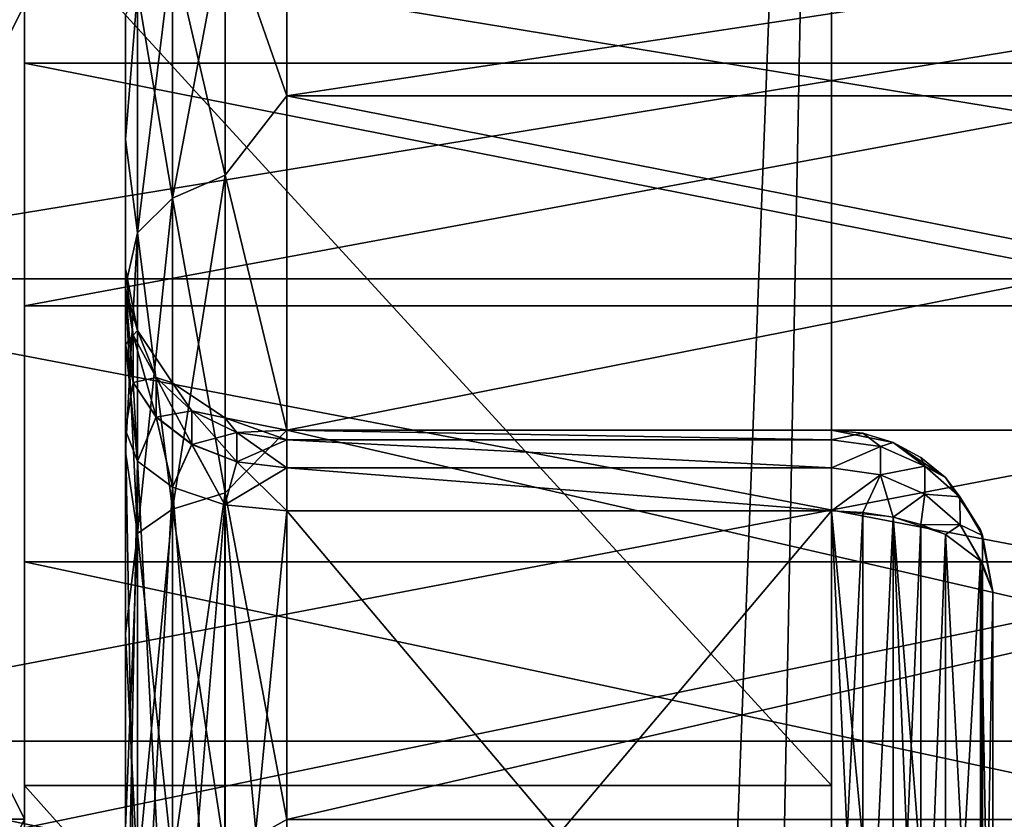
# Model space of a CAD drawing. Header units: millimetres. Extents: x -142 to 142, y -122 to 69.
# Tile 31 of 137: x -139.52 to -134.64, y 48.23 to 52.2. Entities that reach past the tile are written whole.
import ezdxf

# ---------------------------------------------------------------- set-up
doc = ezdxf.new("R2010")
doc.units = ezdxf.units.MM
doc.header["$LTSCALE"] = 65.185185
for name, color, linetype in [('435', 7, 'CONTINUOUS'), ('436', 7, 'CONTINUOUS'), ('437', 7, 'CONTINUOUS'), ('467', 7, 'CONTINUOUS'), ('536', 7, 'CONTINUOUS'), ('538', 7, 'CONTINUOUS'), ('539', 7, 'CONTINUOUS'), ('540', 7, 'CONTINUOUS'), ('541', 7, 'CONTINUOUS'), ('542', 7, 'CONTINUOUS'), ('551', 7, 'CONTINUOUS'), ('555', 7, 'CONTINUOUS'), ('557', 7, 'CONTINUOUS'), ('558', 7, 'CONTINUOUS'), ('559', 7, 'CONTINUOUS'), ('563', 7, 'CONTINUOUS'), ('566', 7, 'CONTINUOUS'), ('570', 7, 'CONTINUOUS'), ('571', 7, 'CONTINUOUS'), ('572', 7, 'CONTINUOUS'), ('573', 7, 'CONTINUOUS'), ('574', 7, 'CONTINUOUS'), ('582', 7, 'CONTINUOUS'), ('583', 7, 'CONTINUOUS'), ('584', 7, 'CONTINUOUS'), ('585', 7, 'CONTINUOUS'), ('591', 7, 'CONTINUOUS')]:
    doc.layers.add(name, color=color, linetype=linetype)

msp = doc.modelspace()

# ---------------------------------------------------------------- linework, layer by layer
at = {"layer": '435', "linetype": 'Continuous'}
for points in [[(-139.5, 65.0391, -11.0722), (-139.5, 48.4007, -24.3408), (-139.5, 66.0357, -6.7059), (-139.5, 65.0391, -11.0722)], [(-139.5, 66.0357, -2.2273), (-139.5, 43.9221, -24.3408), (-139.5, 54.4699, -12.7751), (-139.5, 66.0357, -2.2273)], [(-139.5, 48.4007, -24.3408), (-139.5, 43.9221, -24.3408), (-139.5, 66.0357, -6.7059), (-139.5, 48.4007, -24.3408)], [(-139.5, 66.0357, -6.7059), (-139.5, 43.9221, -24.3408), (-139.5, 66.0357, -2.2273), (-139.5, 66.0357, -6.7059)], [(-139.5, 52.767, -23.3443), (-139.5, 48.4007, -24.3408), (-139.5, 65.0391, -11.0722), (-139.5, 52.767, -23.3443)], [(-139.5, -44.0958, 114.0748), (-139.5, 60.3035, 9.6755), (-139.5, 36.5234, 8.4215), (-139.5, -44.0958, 114.0748)], [(-139.5, 36.5234, 8.4215), (-139.5, 60.3035, 9.6755), (-139.5, 37.5298, 8.1518), (-139.5, 36.5234, 8.4215)], [(-139.5, 37.5298, 8.1518), (-139.5, 60.3035, 9.6755), (-139.5, 38.3832, 7.5542), (-139.5, 37.5298, 8.1518)], [(-139.5, 38.3832, 7.5542), (-139.5, 60.3035, 9.6755), (-139.5, 39.4705, 6.467), (-139.5, 38.3832, 7.5542)], [(-139.5, 39.4705, 6.467), (-139.5, 60.3035, 9.6755), (-139.5, 44.0025, 7.0834), (-139.5, 39.4705, 6.467)], [(-139.5, 44.0025, 7.0834), (-139.5, 60.3035, 9.6755), (-139.5, 46.9752, 7.2552), (-139.5, 44.0025, 7.0834)], [(-139.5, 46.9752, 7.2552), (-139.5, 60.3035, 9.6755), (-139.5, 49.8956, 6.6743), (-139.5, 46.9752, 7.2552)], [(-139.5, 49.8956, 6.6743), (-139.5, 60.3035, 9.6755), (-139.5, 52.5762, 5.3779), (-139.5, 49.8956, 6.6743)], [(-139.5, 54.4699, -12.7751), (-139.5, 43.9221, -24.3408), (-139.5, 52.1146, -14.5968), (-139.5, 54.4699, -12.7751)], [(-139.5, 43.9221, -24.3408), (-139.5, 39.5558, -23.3443), (-139.5, 52.1146, -14.5968), (-139.5, 43.9221, -24.3408)], [(-139.5, 52.1146, -14.5968), (-139.5, 39.5558, -23.3443), (-139.5, 49.377, -15.768), (-139.5, 52.1146, -14.5968)], [(-139.5, 49.377, -15.768), (-139.5, 39.5558, -23.3443), (-139.5, 46.4329, -16.2135), (-139.5, 49.377, -15.768)]]:
    msp.add_3dface(points, dxfattribs=at)
at = {"layer": '436', "linetype": 'Continuous'}
for points in [[(-135.5, 52.767, -23.3443), (-135.5, 66.0357, -6.7059), (-135.5, 48.4007, -24.3408), (-135.5, 52.767, -23.3443)], [(-135.5, 43.9221, -24.3408), (-135.5, 66.0357, -2.2273), (-135.5, 54.4699, -12.7751), (-135.5, 43.9221, -24.3408)], [(-135.5, 48.4007, -24.3408), (-135.5, 66.0357, -2.2273), (-135.5, 43.9221, -24.3408), (-135.5, 48.4007, -24.3408)], [(-135.5, 66.0357, -6.7059), (-135.5, 66.0357, -2.2273), (-135.5, 48.4007, -24.3408), (-135.5, 66.0357, -6.7059)], [(-135.5, 60.3035, 9.6755), (-135.5, -44.0958, 114.0748), (-135.5, 52.5762, 5.3779), (-135.5, 60.3035, 9.6755)], [(-135.5, 52.1146, -14.5968), (-135.5, 43.9221, -24.3408), (-135.5, 54.4699, -12.7751), (-135.5, 52.1146, -14.5968)], [(-135.5, 52.5762, 5.3779), (-135.5, -44.0958, 114.0748), (-135.5, 49.8956, 6.6743), (-135.5, 52.5762, 5.3779)], [(-135.5, 49.377, -15.768), (-135.5, 43.9221, -24.3408), (-135.5, 52.1146, -14.5968), (-135.5, 49.377, -15.768)], [(-135.5, 49.8956, 6.6743), (-135.5, -44.0958, 114.0748), (-135.5, 46.9752, 7.2552), (-135.5, 49.8956, 6.6743)], [(-135.5, 46.4329, -16.2135), (-135.5, 39.5558, -23.3443), (-135.5, 49.377, -15.768), (-135.5, 46.4329, -16.2135)], [(-135.5, 39.5558, -23.3443), (-135.5, 43.9221, -24.3408), (-135.5, 49.377, -15.768), (-135.5, 39.5558, -23.3443)]]:
    msp.add_3dface(points, dxfattribs=at)
at = {"layer": '437', "linetype": 'Continuous'}
for points in [[(-139.5, 60.3035, 9.6755), (-139.5, -44.0958, 114.0748), (-135.5, 60.3035, 9.6755), (-139.5, 60.3035, 9.6755)], [(-135.5, 60.3035, 9.6755), (-139.5, -44.0958, 114.0748), (-137.5, -44.0958, 114.0748), (-135.5, 60.3035, 9.6755)], [(-135.5, -44.0958, 114.0748), (-135.5, 60.3035, 9.6755), (-137.5, -44.0958, 114.0748), (-135.5, -44.0958, 114.0748)]]:
    msp.add_3dface(points, dxfattribs=at)
at = {"layer": '467', "linetype": 'Continuous'}
for points in [[(-139.5, 52.767, -23.3443), (-135.5, 52.767, -23.3443), (-135.5, 48.4007, -24.3408), (-139.5, 52.767, -23.3443)], [(-139.5, 48.4007, -24.3408), (-139.5, 52.767, -23.3443), (-135.5, 48.4007, -24.3408), (-139.5, 48.4007, -24.3408)], [(-139.5, 48.4007, -24.3408), (-135.5, 48.4007, -24.3408), (-135.5, 43.9221, -24.3408), (-139.5, 48.4007, -24.3408)], [(-139.5, 43.9221, -24.3408), (-139.5, 48.4007, -24.3408), (-135.5, 43.9221, -24.3408), (-139.5, 43.9221, -24.3408)]]:
    msp.add_3dface(points, dxfattribs=at)
at = {"layer": '536', "linetype": 'Continuous'}
for points in [[(-139.5, 50.7786, 5.7923), (-127, 53.0995, 4.3892), (-139.5, 53.0995, 4.3892), (-139.5, 50.7786, 5.7923)], [(-127, 50.7786, 5.7923), (-127, 53.0995, 4.3892), (-139.5, 50.7786, 5.7923), (-127, 50.7786, 5.7923)], [(-127, 48.1893, 6.5991), (-127, 50.7786, 5.7923), (-139.5, 48.1893, 6.5991), (-127, 48.1893, 6.5991)], [(-139.5, 48.1893, 6.5991), (-127, 50.7786, 5.7923), (-139.5, 50.7786, 5.7923), (-139.5, 48.1893, 6.5991)]]:
    msp.add_3dface(points, dxfattribs=at)
at = {"layer": '538', "linetype": 'Continuous'}
for points in [[(-141.5, 50.9114, 3.7607), (-141.5, 52.8789, 2.2509), (-129.5, 50.9114, 3.7607), (-141.5, 50.9114, 3.7607)], [(-129.5, 50.9114, 3.7607), (-141.5, 52.8789, 2.2509), (-129.5, 52.8789, 2.2509), (-129.5, 50.9114, 3.7607)], [(-129.5, 48.6202, 4.7097), (-141.5, 50.9114, 3.7607), (-129.5, 50.9114, 3.7607), (-129.5, 48.6202, 4.7097)], [(-141.5, 48.6202, 4.7097), (-141.5, 50.9114, 3.7607), (-129.5, 48.6202, 4.7097), (-141.5, 48.6202, 4.7097)], [(-129.5, 46.1614, 5.0334), (-141.5, 48.6202, 4.7097), (-129.5, 48.6202, 4.7097), (-129.5, 46.1614, 5.0334)], [(-141.5, 46.1614, 5.0334), (-141.5, 48.6202, 4.7097), (-129.5, 46.1614, 5.0334), (-141.5, 46.1614, 5.0334)]]:
    msp.add_3dface(points, dxfattribs=at)
at = {"layer": '539', "linetype": 'Continuous'}
for points in [[(-139.5, 48.2328, 13.9171), (-139.5, 52.2716, 12.9953), (-141.5, 48.2328, 13.9171), (-139.5, 48.2328, 13.9171)], [(-141.5, 48.2328, 13.9171), (-139.5, 52.2716, 12.9953), (-141.5, 52.2716, 12.9953), (-141.5, 48.2328, 13.9171)], [(-139.5, 44.0901, 13.9171), (-139.5, 48.2328, 13.9171), (-141.5, 44.0901, 13.9171), (-139.5, 44.0901, 13.9171)], [(-141.5, 44.0901, 13.9171), (-139.5, 48.2328, 13.9171), (-141.5, 48.2328, 13.9171), (-141.5, 44.0901, 13.9171)]]:
    msp.add_3dface(points, dxfattribs=at)
at = {"layer": '540', "linetype": 'Continuous'}
for points in [[(-139.5, 54.1164, -12.4215), (-127, 54.1164, -12.4215), (-127, 51.9815, -14.0941), (-139.5, 54.1164, -12.4215)], [(-139.5, 54.1164, -12.4215), (-127, 51.9815, -14.0941), (-139.5, 51.9815, -14.0941), (-139.5, 54.1164, -12.4215)], [(-127, 51.9815, -14.0941), (-127, 49.5083, -15.2072), (-139.5, 51.9815, -14.0941), (-127, 51.9815, -14.0941)], [(-139.5, 51.9815, -14.0941), (-127, 49.5083, -15.2072), (-139.5, 49.5083, -15.2072), (-139.5, 51.9815, -14.0941)], [(-127, 49.5083, -15.2072), (-127, 46.8407, -15.6961), (-139.5, 49.5083, -15.2072), (-127, 49.5083, -15.2072)], [(-139.5, 49.5083, -15.2072), (-127, 46.8407, -15.6961), (-139.5, 46.8407, -15.6961), (-139.5, 49.5083, -15.2072)]]:
    msp.add_3dface(points, dxfattribs=at)
at = {"layer": '541', "linetype": 'Continuous'}
for points in [[(-129.5, 52.8789, -11.1841), (-141.5, 50.9114, -12.6938), (-129.5, 50.9114, -12.6938), (-129.5, 52.8789, -11.1841)], [(-129.5, 52.8789, -11.1841), (-141.5, 52.8789, -11.1841), (-141.5, 50.9114, -12.6938), (-129.5, 52.8789, -11.1841)], [(-141.5, 50.9114, -12.6938), (-141.5, 48.6202, -13.6429), (-129.5, 50.9114, -12.6938), (-141.5, 50.9114, -12.6938)], [(-129.5, 50.9114, -12.6938), (-141.5, 48.6202, -13.6429), (-129.5, 48.6202, -13.6429), (-129.5, 50.9114, -12.6938)], [(-141.5, 48.6202, -13.6429), (-141.5, 46.1614, -13.9666), (-129.5, 48.6202, -13.6429), (-141.5, 48.6202, -13.6429)], [(-129.5, 48.6202, -13.6429), (-141.5, 46.1614, -13.9666), (-129.5, 46.1614, -13.9666), (-129.5, 48.6202, -13.6429)]]:
    msp.add_3dface(points, dxfattribs=at)
at = {"layer": '542', "linetype": 'Continuous'}
for points in [[(-139.5, 52.2716, -21.9284), (-139.5, 48.2328, -22.8503), (-141.5, 52.2716, -21.9284), (-139.5, 52.2716, -21.9284)], [(-141.5, 52.2716, -21.9284), (-139.5, 48.2328, -22.8503), (-141.5, 48.2328, -22.8503), (-141.5, 52.2716, -21.9284)], [(-139.5, 48.2328, -22.8503), (-139.5, 44.0901, -22.8503), (-141.5, 48.2328, -22.8503), (-139.5, 48.2328, -22.8503)], [(-141.5, 48.2328, -22.8503), (-139.5, 44.0901, -22.8503), (-141.5, 44.0901, -22.8503), (-141.5, 48.2328, -22.8503)]]:
    msp.add_3dface(points, dxfattribs=at)
at = {"layer": '551', "linetype": 'Continuous'}
for points in [[(-139, 52.2183, -8.3595), (-139, 51.6026, -9.1819), (-139, 52.2183, -0.5737), (-139, 52.2183, -8.3595)], [(-139, 52.2183, -0.5737), (-139, 51.6026, -9.1819), (-139, 51.6026, 0.2487), (-139, 52.2183, -0.5737)], [(-139, 51.6026, -9.1819), (-139, 50.8761, -9.9082), (-139, 51.6026, 0.2487), (-139, 51.6026, -9.1819)], [(-139, 51.6026, 0.2487), (-139, 50.9614, -2.6191), (-139, 50.8761, 0.975), (-139, 51.6026, 0.2487)], [(-139, 50.9614, -6.3141), (-139, 50.9614, -2.6191), (-139, 51.6026, 0.2487), (-139, 50.9614, -6.3141)], [(-139, 50.8761, -9.9082), (-139, 50.9614, -6.3141), (-139, 51.6026, 0.2487), (-139, 50.8761, -9.9082)], [(-139, 50.9614, -2.6191), (-139, 50.8649, -2.0718), (-139, 50.8761, 0.975), (-139, 50.9614, -2.6191)], [(-139, 50.8651, -6.8608), (-139, 50.9614, -6.3141), (-139, 50.8761, -9.9082), (-139, 50.8651, -6.8608)], [(-139, 50.0537, -10.5238), (-139, 50.8651, -6.8608), (-139, 50.8761, -9.9082), (-139, 50.0537, -10.5238)], [(-139, 50.5867, -1.5902), (-139, 50.1614, -1.2334), (-139, 50.8761, 0.975), (-139, 50.5867, -1.5902)], [(-139, 50.8761, 0.975), (-139, 50.1614, -1.2334), (-139, 50.0537, 1.5907), (-139, 50.8761, 0.975)], [(-139, 50.8649, -2.0718), (-139, 50.5867, -1.5902), (-139, 50.8761, 0.975), (-139, 50.8649, -2.0718)], [(-139, 50.5871, -7.3426), (-139, 50.8651, -6.8608), (-139, 50.0537, -10.5238), (-139, 50.5871, -7.3426)], [(-139, 50.1614, -7.6997), (-139, 50.5871, -7.3426), (-139, 50.0537, -10.5238), (-139, 50.1614, -7.6997)], [(-139, 46.9614, -9.5473), (-139, 50.1614, -7.6997), (-139, 47.1855, -11.5934), (-139, 46.9614, -9.5473)], [(-139, 47.1855, -11.5934), (-139, 50.1614, -7.6997), (-139, 48.1893, -11.3751), (-139, 47.1855, -11.5934)], [(-139, 48.1893, -11.3751), (-139, 50.1614, -7.6997), (-139, 49.1518, -11.0162), (-139, 48.1893, -11.3751)], [(-139, 49.1518, -11.0162), (-139, 50.1614, -7.6997), (-139, 50.0537, -10.5238), (-139, 49.1518, -11.0162)], [(-139, 50.1614, -1.2334), (-139, 46.9614, 0.6141), (-139, 50.0537, 1.5907), (-139, 50.1614, -1.2334)], [(-139, 50.0537, 1.5907), (-139, 46.9614, 0.6141), (-139, 49.1518, 2.083), (-139, 50.0537, 1.5907)], [(-139, 49.1518, 2.083), (-139, 46.9614, 0.6141), (-139, 48.1893, 2.4419), (-139, 49.1518, 2.083)]]:
    msp.add_3dface(points, dxfattribs=at)
at = {"layer": '555', "linetype": 'Continuous'}
for points in [[(-138.2, 51.8183, 1.1903), (-129.8, 53.0896, -0.4666), (-138.2, 53.0896, -0.4666), (-138.2, 51.8183, 1.1903)], [(-129.8, 51.8183, 1.1903), (-129.8, 53.0896, -0.4666), (-138.2, 51.8183, 1.1903), (-129.8, 51.8183, 1.1903)], [(-129.8, 53.0896, -8.4666), (-129.8, 51.8183, -10.1234), (-138.2, 53.0896, -8.4666), (-129.8, 53.0896, -8.4666)], [(-138.2, 53.0896, -8.4666), (-129.8, 51.8183, -10.1234), (-138.2, 51.8183, -10.1234), (-138.2, 53.0896, -8.4666)], [(-138.2, 50.1614, 2.4616), (-129.8, 51.8183, 1.1903), (-138.2, 51.8183, 1.1903), (-138.2, 50.1614, 2.4616)], [(-129.8, 50.1614, 2.4616), (-129.8, 51.8183, 1.1903), (-138.2, 50.1614, 2.4616), (-129.8, 50.1614, 2.4616)], [(-129.8, 51.8183, -10.1234), (-129.8, 50.1614, -11.3948), (-138.2, 51.8183, -10.1234), (-129.8, 51.8183, -10.1234)], [(-138.2, 51.8183, -10.1234), (-129.8, 50.1614, -11.3948), (-138.2, 50.1614, -11.3948), (-138.2, 51.8183, -10.1234)], [(-129.8, 48.232, 3.2608), (-129.8, 50.1614, 2.4616), (-138.2, 48.232, 3.2608), (-129.8, 48.232, 3.2608)], [(-138.2, 48.232, 3.2608), (-129.8, 50.1614, 2.4616), (-138.2, 50.1614, 2.4616), (-138.2, 48.232, 3.2608)], [(-129.8, 50.1614, -11.3948), (-129.8, 48.232, -12.194), (-138.2, 50.1614, -11.3948), (-129.8, 50.1614, -11.3948)], [(-138.2, 50.1614, -11.3948), (-129.8, 48.232, -12.194), (-138.2, 48.232, -12.194), (-138.2, 50.1614, -11.3948)]]:
    msp.add_3dface(points, dxfattribs=at)
at = {"layer": '557', "linetype": 'Continuous'}
for points in [[(-134.7, 46.1614, -8.1616), (-134.7, 42.9614, -6.3141), (-134.7, 49.3614, -6.3141), (-134.7, 46.1614, -8.1616)], [(-134.7, 49.3614, -2.6191), (-134.7, 42.9614, -2.6191), (-134.7, 46.1614, -0.7715), (-134.7, 49.3614, -2.6191)], [(-134.7, 49.3614, -6.3141), (-134.7, 42.9614, -2.6191), (-134.7, 49.3614, -2.6191), (-134.7, 49.3614, -6.3141)], [(-134.7, 42.9614, -6.3141), (-134.7, 42.9614, -2.6191), (-134.7, 49.3614, -6.3141), (-134.7, 42.9614, -6.3141)]]:
    msp.add_3dface(points, dxfattribs=at)
at = {"layer": '558', "linetype": 'Continuous'}
for points in [[(-135.5, 50.1614, -2.6191), (-138.2, 50.1614, -6.3141), (-135.5, 50.1614, -6.3141), (-135.5, 50.1614, -2.6191)], [(-138.2, 50.1614, -2.6191), (-138.2, 50.1614, -6.3141), (-135.5, 50.1614, -2.6191), (-138.2, 50.1614, -2.6191)]]:
    msp.add_3dface(points, dxfattribs=at)
at = {"layer": '559', "linetype": 'Continuous'}
for points in [[(-138.2, 49.7614, -7.0069), (-138.2, 46.5614, -8.8545), (-135.5, 49.7614, -7.0069), (-138.2, 49.7614, -7.0069)], [(-135.5, 49.7614, -7.0069), (-138.2, 46.5614, -8.8545), (-135.5, 46.5614, -8.8545), (-135.5, 49.7614, -7.0069)]]:
    msp.add_3dface(points, dxfattribs=at)
at = {"layer": '563', "linetype": 'Continuous'}
for points in [[(-138.2, 46.5614, -0.0787), (-138.2, 49.7614, -1.9262), (-135.5, 46.5614, -0.0787), (-138.2, 46.5614, -0.0787)], [(-135.5, 46.5614, -0.0787), (-138.2, 49.7614, -1.9262), (-135.5, 49.7614, -1.9262), (-135.5, 46.5614, -0.0787)]]:
    msp.add_3dface(points, dxfattribs=at)
at = {"layer": '566', "linetype": 'Continuous'}
for points in [[(-138.2, 50.1132, -2.3455), (-138.2, 50.1614, -2.6191), (-135.5, 50.1133, -2.3457), (-138.2, 50.1132, -2.3455)], [(-138.2, 50.1614, -2.6191), (-135.5, 50.1614, -2.6191), (-135.5, 50.1133, -2.3457), (-138.2, 50.1614, -2.6191)], [(-135.5, 49.9742, -2.1048), (-138.2, 50.1132, -2.3455), (-135.5, 50.1133, -2.3457), (-135.5, 49.9742, -2.1048)], [(-138.2, 49.9741, -2.1046), (-138.2, 50.1132, -2.3455), (-135.5, 49.9742, -2.1048), (-138.2, 49.9741, -2.1046)], [(-135.5, 49.7614, -1.9262), (-138.2, 49.9741, -2.1046), (-135.5, 49.9742, -2.1048), (-135.5, 49.7614, -1.9262)], [(-135.5, 49.7614, -1.9262), (-138.2, 49.7614, -1.9262), (-138.2, 49.9741, -2.1046), (-135.5, 49.7614, -1.9262)]]:
    msp.add_3dface(points, dxfattribs=at)
at = {"layer": '570', "linetype": 'Continuous'}
for points in [[(-139, 46.9614, 0.6141), (-139, 50.1614, -1.2334), (-138.9391, 50.0083, -1.4986), (-139, 46.9614, 0.6141)], [(-138.9391, 46.8083, 0.349), (-139, 46.9614, 0.6141), (-138.9391, 50.0083, -1.4986), (-138.9391, 46.8083, 0.349)], [(-138.7657, 49.8786, -1.7233), (-138.9391, 46.8083, 0.349), (-138.9391, 50.0083, -1.4986), (-138.7657, 49.8786, -1.7233)], [(-138.7657, 46.6786, 0.1242), (-138.9391, 46.8083, 0.349), (-138.7657, 49.8786, -1.7233), (-138.7657, 46.6786, 0.1242)], [(-138.5061, 49.7919, -1.8735), (-138.7657, 46.6786, 0.1242), (-138.7657, 49.8786, -1.7233), (-138.5061, 49.7919, -1.8735)], [(-138.5061, 46.5919, -0.026), (-138.7657, 46.6786, 0.1242), (-138.5061, 49.7919, -1.8735), (-138.5061, 46.5919, -0.026)], [(-138.2, 49.7614, -1.9262), (-138.5061, 46.5919, -0.026), (-138.5061, 49.7919, -1.8735), (-138.2, 49.7614, -1.9262)], [(-138.2, 49.7614, -1.9262), (-138.2, 46.5614, -0.0787), (-138.5061, 46.5919, -0.026), (-138.2, 49.7614, -1.9262)]]:
    msp.add_3dface(points, dxfattribs=at)
at = {"layer": '571', "linetype": 'Continuous'}
for points in [[(-139, 50.8649, -2.0718), (-139, 50.9614, -2.6191), (-138.9391, 50.6553, -2.6191), (-139, 50.8649, -2.0718)], [(-138.9608, 50.6326, -2.1564), (-139, 50.8649, -2.0718), (-138.9391, 50.6553, -2.6191), (-138.9608, 50.6326, -2.1564)], [(-139, 50.5867, -1.5902), (-139, 50.8649, -2.0718), (-138.9608, 50.6326, -2.1564), (-139, 50.5867, -1.5902)], [(-139, 50.5867, -1.5902), (-138.9608, 50.6326, -2.1564), (-138.9608, 50.3974, -1.7492), (-139, 50.5867, -1.5902)], [(-138.8472, 50.423, -2.2327), (-138.9608, 50.6326, -2.1564), (-138.9391, 50.6553, -2.6191), (-138.8472, 50.423, -2.2327)], [(-138.9608, 50.6326, -2.1564), (-138.8472, 50.423, -2.2327), (-138.9608, 50.3974, -1.7492), (-138.9608, 50.6326, -2.1564)], [(-138.7657, 50.3957, -2.6191), (-138.8472, 50.423, -2.2327), (-138.9391, 50.6553, -2.6191), (-138.7657, 50.3957, -2.6191)], [(-139, 50.1614, -1.2334), (-139, 50.5867, -1.5902), (-138.9608, 50.3974, -1.7492), (-139, 50.1614, -1.2334)], [(-138.9391, 50.0083, -1.4986), (-139, 50.1614, -1.2334), (-138.9608, 50.3974, -1.7492), (-138.9391, 50.0083, -1.4986)], [(-138.9608, 50.3974, -1.7492), (-138.8472, 50.423, -2.2327), (-138.8472, 50.2266, -1.8926), (-138.9608, 50.3974, -1.7492)], [(-138.9391, 50.0083, -1.4986), (-138.9608, 50.3974, -1.7492), (-138.8472, 50.2266, -1.8926), (-138.9391, 50.0083, -1.4986)], [(-138.8472, 50.423, -2.2327), (-138.6702, 50.2567, -2.2932), (-138.8472, 50.2266, -1.8926), (-138.8472, 50.423, -2.2327)], [(-138.6702, 50.2567, -2.2932), (-138.8472, 50.423, -2.2327), (-138.7657, 50.3957, -2.6191), (-138.6702, 50.2567, -2.2932)], [(-138.5061, 50.2223, -2.6191), (-138.6702, 50.2567, -2.2932), (-138.7657, 50.3957, -2.6191), (-138.5061, 50.2223, -2.6191)], [(-138.8472, 50.2266, -1.8926), (-138.6702, 50.2567, -2.2932), (-138.6702, 50.0911, -2.0064), (-138.8472, 50.2266, -1.8926)], [(-138.6702, 50.2567, -2.2932), (-138.4472, 50.15, -2.3321), (-138.6702, 50.0911, -2.0064), (-138.6702, 50.2567, -2.2932)], [(-138.4472, 50.15, -2.3321), (-138.6702, 50.2567, -2.2932), (-138.5061, 50.2223, -2.6191), (-138.4472, 50.15, -2.3321)], [(-138.7657, 49.8786, -1.7233), (-138.9391, 50.0083, -1.4986), (-138.8472, 50.2266, -1.8926), (-138.7657, 49.8786, -1.7233)], [(-138.7657, 49.8786, -1.7233), (-138.8472, 50.2266, -1.8926), (-138.6702, 50.0911, -2.0064), (-138.7657, 49.8786, -1.7233)], [(-138.2, 50.1614, -2.6191), (-138.4472, 50.15, -2.3321), (-138.5061, 50.2223, -2.6191), (-138.2, 50.1614, -2.6191)], [(-138.6702, 50.0911, -2.0064), (-138.4472, 50.15, -2.3321), (-138.4472, 50.0041, -2.0794), (-138.6702, 50.0911, -2.0064)], [(-138.2, 50.1614, -2.6191), (-138.2, 50.1132, -2.3455), (-138.4472, 50.15, -2.3321), (-138.2, 50.1614, -2.6191)], [(-138.4472, 50.15, -2.3321), (-138.2, 50.1132, -2.3455), (-138.4472, 50.0041, -2.0794), (-138.4472, 50.15, -2.3321)], [(-138.5061, 49.7919, -1.8735), (-138.7657, 49.8786, -1.7233), (-138.6702, 50.0911, -2.0064), (-138.5061, 49.7919, -1.8735)], [(-138.5061, 49.7919, -1.8735), (-138.6702, 50.0911, -2.0064), (-138.4472, 50.0041, -2.0794), (-138.5061, 49.7919, -1.8735)], [(-138.2, 50.1132, -2.3455), (-138.2, 49.9741, -2.1046), (-138.4472, 50.0041, -2.0794), (-138.2, 50.1132, -2.3455)], [(-138.2, 49.9741, -2.1046), (-138.5061, 49.7919, -1.8735), (-138.4472, 50.0041, -2.0794), (-138.2, 49.9741, -2.1046)], [(-138.2, 49.9741, -2.1046), (-138.2, 49.7614, -1.9262), (-138.5061, 49.7919, -1.8735), (-138.2, 49.9741, -2.1046)]]:
    msp.add_3dface(points, dxfattribs=at)
at = {"layer": '572', "linetype": 'Continuous'}
for points in [[(-139, 50.9614, -2.6191), (-139, 50.9614, -6.3141), (-138.9391, 50.6553, -6.3141), (-139, 50.9614, -2.6191)], [(-138.9391, 50.6553, -2.6191), (-139, 50.9614, -2.6191), (-138.9391, 50.6553, -6.3141), (-138.9391, 50.6553, -2.6191)], [(-138.7657, 50.3957, -2.6191), (-138.9391, 50.6553, -2.6191), (-138.7657, 50.3957, -6.3141), (-138.7657, 50.3957, -2.6191)], [(-138.7657, 50.3957, -6.3141), (-138.9391, 50.6553, -2.6191), (-138.9391, 50.6553, -6.3141), (-138.7657, 50.3957, -6.3141)], [(-138.5061, 50.2223, -2.6191), (-138.7657, 50.3957, -2.6191), (-138.5061, 50.2223, -6.3141), (-138.5061, 50.2223, -2.6191)], [(-138.5061, 50.2223, -6.3141), (-138.7657, 50.3957, -2.6191), (-138.7657, 50.3957, -6.3141), (-138.5061, 50.2223, -6.3141)], [(-138.2, 50.1614, -6.3141), (-138.5061, 50.2223, -2.6191), (-138.5061, 50.2223, -6.3141), (-138.2, 50.1614, -6.3141)], [(-138.2, 50.1614, -6.3141), (-138.2, 50.1614, -2.6191), (-138.5061, 50.2223, -2.6191), (-138.2, 50.1614, -6.3141)]]:
    msp.add_3dface(points, dxfattribs=at)
at = {"layer": '573', "linetype": 'Continuous'}
for points in [[(-139, 50.9614, -6.3141), (-139, 50.8651, -6.8608), (-138.9608, 50.6328, -6.7763), (-139, 50.9614, -6.3141)], [(-138.9391, 50.6553, -6.3141), (-139, 50.9614, -6.3141), (-138.9608, 50.6328, -6.7763), (-138.9391, 50.6553, -6.3141)], [(-139, 50.8651, -6.8608), (-139, 50.5871, -7.3426), (-138.9608, 50.3977, -7.1837), (-139, 50.8651, -6.8608)], [(-139, 50.8651, -6.8608), (-138.9608, 50.3977, -7.1837), (-138.9608, 50.6328, -6.7763), (-139, 50.8651, -6.8608)], [(-138.9391, 50.6553, -6.3141), (-138.9608, 50.6328, -6.7763), (-138.8472, 50.4232, -6.7001), (-138.9391, 50.6553, -6.3141)], [(-138.9608, 50.3977, -7.1837), (-138.8472, 50.2269, -7.0403), (-138.9608, 50.6328, -6.7763), (-138.9608, 50.3977, -7.1837)], [(-138.9608, 50.6328, -6.7763), (-138.8472, 50.2269, -7.0403), (-138.8472, 50.4232, -6.7001), (-138.9608, 50.6328, -6.7763)], [(-138.7657, 50.3957, -6.3141), (-138.9391, 50.6553, -6.3141), (-138.8472, 50.4232, -6.7001), (-138.7657, 50.3957, -6.3141)], [(-139, 50.5871, -7.3426), (-139, 50.1614, -7.6997), (-138.9391, 50.0083, -7.4346), (-139, 50.5871, -7.3426)], [(-138.9608, 50.3977, -7.1837), (-139, 50.5871, -7.3426), (-138.9391, 50.0083, -7.4346), (-138.9608, 50.3977, -7.1837)], [(-138.8472, 50.2269, -7.0403), (-138.9608, 50.3977, -7.1837), (-138.9391, 50.0083, -7.4346), (-138.8472, 50.2269, -7.0403)], [(-138.8472, 50.2269, -7.0403), (-138.6702, 50.0913, -6.9265), (-138.8472, 50.4232, -6.7001), (-138.8472, 50.2269, -7.0403)], [(-138.8472, 50.4232, -6.7001), (-138.6702, 50.0913, -6.9265), (-138.6702, 50.2568, -6.6397), (-138.8472, 50.4232, -6.7001)], [(-138.7657, 50.3957, -6.3141), (-138.8472, 50.4232, -6.7001), (-138.6702, 50.2568, -6.6397), (-138.7657, 50.3957, -6.3141)], [(-138.5061, 50.2223, -6.3141), (-138.7657, 50.3957, -6.3141), (-138.6702, 50.2568, -6.6397), (-138.5061, 50.2223, -6.3141)], [(-138.6702, 50.2568, -6.6397), (-138.4472, 50.0042, -6.8535), (-138.4472, 50.1501, -6.6008), (-138.6702, 50.2568, -6.6397)], [(-138.6702, 50.0913, -6.9265), (-138.4472, 50.0042, -6.8535), (-138.6702, 50.2568, -6.6397), (-138.6702, 50.0913, -6.9265)], [(-138.5061, 50.2223, -6.3141), (-138.6702, 50.2568, -6.6397), (-138.4472, 50.1501, -6.6008), (-138.5061, 50.2223, -6.3141)], [(-138.7657, 49.8786, -7.2099), (-138.8472, 50.2269, -7.0403), (-138.9391, 50.0083, -7.4346), (-138.7657, 49.8786, -7.2099)], [(-138.6702, 50.0913, -6.9265), (-138.8472, 50.2269, -7.0403), (-138.7657, 49.8786, -7.2099), (-138.6702, 50.0913, -6.9265)], [(-138.2, 50.1614, -6.3141), (-138.5061, 50.2223, -6.3141), (-138.2, 50.1133, -6.5875), (-138.2, 50.1614, -6.3141)], [(-138.5061, 50.2223, -6.3141), (-138.4472, 50.1501, -6.6008), (-138.2, 50.1133, -6.5875), (-138.5061, 50.2223, -6.3141)], [(-138.4472, 50.1501, -6.6008), (-138.2, 49.9742, -6.8283), (-138.2, 50.1133, -6.5875), (-138.4472, 50.1501, -6.6008)], [(-138.4472, 50.0042, -6.8535), (-138.2, 49.9742, -6.8283), (-138.4472, 50.1501, -6.6008), (-138.4472, 50.0042, -6.8535)], [(-138.5061, 49.7919, -7.0597), (-138.6702, 50.0913, -6.9265), (-138.7657, 49.8786, -7.2099), (-138.5061, 49.7919, -7.0597)], [(-138.4472, 50.0042, -6.8535), (-138.6702, 50.0913, -6.9265), (-138.5061, 49.7919, -7.0597), (-138.4472, 50.0042, -6.8535)], [(-138.2, 49.7614, -7.0069), (-138.4472, 50.0042, -6.8535), (-138.5061, 49.7919, -7.0597), (-138.2, 49.7614, -7.0069)], [(-138.4472, 50.0042, -6.8535), (-138.2, 49.7614, -7.0069), (-138.2, 49.9742, -6.8283), (-138.4472, 50.0042, -6.8535)]]:
    msp.add_3dface(points, dxfattribs=at)
at = {"layer": '574', "linetype": 'Continuous'}
for points in [[(-138.9391, 50.0083, -7.4346), (-139, 50.1614, -7.6997), (-138.9391, 46.8083, -9.2821), (-138.9391, 50.0083, -7.4346)], [(-139, 50.1614, -7.6997), (-139, 46.9614, -9.5473), (-138.9391, 46.8083, -9.2821), (-139, 50.1614, -7.6997)], [(-138.7657, 46.6786, -9.0574), (-138.9391, 50.0083, -7.4346), (-138.9391, 46.8083, -9.2821), (-138.7657, 46.6786, -9.0574)], [(-138.7657, 49.8786, -7.2099), (-138.9391, 50.0083, -7.4346), (-138.7657, 46.6786, -9.0574), (-138.7657, 49.8786, -7.2099)], [(-138.5061, 46.5919, -8.9072), (-138.7657, 49.8786, -7.2099), (-138.7657, 46.6786, -9.0574), (-138.5061, 46.5919, -8.9072)], [(-138.5061, 49.7919, -7.0597), (-138.7657, 49.8786, -7.2099), (-138.5061, 46.5919, -8.9072), (-138.5061, 49.7919, -7.0597)], [(-138.2, 46.5614, -8.8545), (-138.2, 49.7614, -7.0069), (-138.5061, 49.7919, -7.0597), (-138.2, 46.5614, -8.8545)], [(-138.2, 46.5614, -8.8545), (-138.5061, 49.7919, -7.0597), (-138.5061, 46.5919, -8.9072), (-138.2, 46.5614, -8.8545)]]:
    msp.add_3dface(points, dxfattribs=at)
at = {"layer": '582', "linetype": 'Continuous'}
for points in [[(-135.5, 46.5614, -0.0787), (-135.5, 49.7614, -1.9262), (-135.344, 49.7537, -1.9396), (-135.5, 46.5614, -0.0787)], [(-135.344, 46.5537, -0.092), (-135.5, 46.5614, -0.0787), (-135.344, 49.7537, -1.9396), (-135.344, 46.5537, -0.092)], [(-135.1939, 49.731, -1.979), (-135.344, 46.5537, -0.092), (-135.344, 49.7537, -1.9396), (-135.1939, 49.731, -1.979)], [(-135.1939, 46.531, -0.1315), (-135.344, 46.5537, -0.092), (-135.1939, 49.731, -1.979), (-135.1939, 46.531, -0.1315)], [(-135.0556, 49.694, -2.043), (-135.1939, 46.531, -0.1315), (-135.1939, 49.731, -1.979), (-135.0556, 49.694, -2.043)], [(-135.0556, 46.494, -0.1955), (-135.1939, 46.531, -0.1315), (-135.0556, 49.694, -2.043), (-135.0556, 46.494, -0.1955)], [(-134.9343, 49.6443, -2.1292), (-135.0556, 46.494, -0.1955), (-135.0556, 49.694, -2.043), (-134.9343, 49.6443, -2.1292)], [(-134.9343, 46.4443, -0.2816), (-135.0556, 46.494, -0.1955), (-134.9343, 49.6443, -2.1292), (-134.9343, 46.4443, -0.2816)], [(-134.7609, 49.5145, -2.3539), (-134.9343, 46.4443, -0.2816), (-134.9343, 49.6443, -2.1292), (-134.7609, 49.5145, -2.3539)], [(-134.7609, 46.3145, -0.5064), (-134.9343, 46.4443, -0.2816), (-134.7609, 49.5145, -2.3539), (-134.7609, 46.3145, -0.5064)], [(-134.7499, 49.5005, -2.3782), (-134.7609, 46.3145, -0.5064), (-134.7609, 49.5145, -2.3539), (-134.7499, 49.5005, -2.3782)], [(-134.7501, 46.3007, -0.5302), (-134.7609, 46.3145, -0.5064), (-134.7499, 49.5005, -2.3782), (-134.7501, 46.3007, -0.5302)], [(-134.7, 49.3614, -2.6191), (-134.7501, 46.3007, -0.5302), (-134.7499, 49.5005, -2.3782), (-134.7, 49.3614, -2.6191)], [(-134.7, 49.3614, -2.6191), (-134.7, 46.1614, -0.7715), (-134.7501, 46.3007, -0.5302), (-134.7, 49.3614, -2.6191)]]:
    msp.add_3dface(points, dxfattribs=at)
at = {"layer": '583', "linetype": 'Continuous'}
for points in [[(-135.5, 50.1133, -2.3457), (-135.5, 50.1614, -2.6191), (-135.344, 50.146, -2.6191), (-135.5, 50.1133, -2.3457)], [(-135.2563, 50.0798, -2.365), (-135.5, 50.1133, -2.3457), (-135.344, 50.146, -2.6191), (-135.2563, 50.0798, -2.365)], [(-135.1939, 50.1005, -2.6191), (-135.2563, 50.0798, -2.365), (-135.344, 50.146, -2.6191), (-135.1939, 50.1005, -2.6191)], [(-135.5, 49.9742, -2.1048), (-135.5, 50.1133, -2.3457), (-135.2563, 50.0798, -2.365), (-135.5, 49.9742, -2.1048)], [(-135.0365, 49.9827, -2.4211), (-135.2563, 50.0798, -2.365), (-135.1939, 50.1005, -2.6191), (-135.0365, 49.9827, -2.4211)], [(-135.0556, 50.0266, -2.6191), (-135.0365, 49.9827, -2.4211), (-135.1939, 50.1005, -2.6191), (-135.0556, 50.0266, -2.6191)], [(-135.5, 49.9742, -2.1048), (-135.2563, 50.0798, -2.365), (-135.2562, 49.9407, -2.1242), (-135.5, 49.9742, -2.1048)], [(-135.2563, 50.0798, -2.365), (-135.0365, 49.9827, -2.4211), (-135.2562, 49.9407, -2.1242), (-135.2563, 50.0798, -2.365)], [(-134.9343, 49.9271, -2.6191), (-135.0365, 49.9827, -2.4211), (-135.0556, 50.0266, -2.6191), (-134.9343, 49.9271, -2.6191)], [(-135.5, 49.7614, -1.9262), (-135.5, 49.9742, -2.1048), (-135.2562, 49.9407, -2.1242), (-135.5, 49.7614, -1.9262)], [(-135.344, 49.7537, -1.9396), (-135.5, 49.7614, -1.9262), (-135.2562, 49.9407, -2.1242), (-135.344, 49.7537, -1.9396)], [(-135.1939, 49.731, -1.979), (-135.344, 49.7537, -1.9396), (-135.2562, 49.9407, -2.1242), (-135.1939, 49.731, -1.979)], [(-135.2562, 49.9407, -2.1242), (-135.0365, 49.9827, -2.4211), (-135.0363, 49.8435, -2.1803), (-135.2562, 49.9407, -2.1242)], [(-135.1939, 49.731, -1.979), (-135.2562, 49.9407, -2.1242), (-135.0363, 49.8435, -2.1803), (-135.1939, 49.731, -1.979)], [(-134.8622, 49.8315, -2.5084), (-135.0365, 49.9827, -2.4211), (-134.9343, 49.9271, -2.6191), (-134.8622, 49.8315, -2.5084)], [(-135.0365, 49.9827, -2.4211), (-134.8622, 49.8315, -2.5084), (-135.0363, 49.8435, -2.1803), (-135.0365, 49.9827, -2.4211)], [(-134.7609, 49.6676, -2.6191), (-134.8622, 49.8315, -2.5084), (-134.9343, 49.9271, -2.6191), (-134.7609, 49.6676, -2.6191)], [(-135.0556, 49.694, -2.043), (-135.1939, 49.731, -1.979), (-135.0363, 49.8435, -2.1803), (-135.0556, 49.694, -2.043)], [(-135.0556, 49.694, -2.043), (-135.0363, 49.8435, -2.1803), (-134.8619, 49.6922, -2.2677), (-135.0556, 49.694, -2.043)], [(-135.0363, 49.8435, -2.1803), (-134.8622, 49.8315, -2.5084), (-134.8619, 49.6922, -2.2677), (-135.0363, 49.8435, -2.1803)], [(-134.7501, 49.64, -2.6191), (-134.8622, 49.8315, -2.5084), (-134.7609, 49.6676, -2.6191), (-134.7501, 49.64, -2.6191)], [(-134.8622, 49.8315, -2.5084), (-134.7501, 49.64, -2.6191), (-134.8619, 49.6922, -2.2677), (-134.8622, 49.8315, -2.5084)], [(-134.9343, 49.6443, -2.1292), (-135.0556, 49.694, -2.043), (-134.8619, 49.6922, -2.2677), (-134.9343, 49.6443, -2.1292)], [(-134.7609, 49.5145, -2.3539), (-134.9343, 49.6443, -2.1292), (-134.8619, 49.6922, -2.2677), (-134.7609, 49.5145, -2.3539)], [(-134.7499, 49.5005, -2.3782), (-134.7609, 49.5145, -2.3539), (-134.8619, 49.6922, -2.2677), (-134.7499, 49.5005, -2.3782)], [(-134.7501, 49.64, -2.6191), (-134.7499, 49.5005, -2.3782), (-134.8619, 49.6922, -2.2677), (-134.7501, 49.64, -2.6191)], [(-134.7, 49.3614, -2.6191), (-134.7499, 49.5005, -2.3782), (-134.7501, 49.64, -2.6191), (-134.7, 49.3614, -2.6191)]]:
    msp.add_3dface(points, dxfattribs=at)
at = {"layer": '584', "linetype": 'Continuous'}
for points in [[(-135.5, 50.1614, -2.6191), (-135.5, 50.1614, -6.3141), (-135.1939, 50.1005, -6.3141), (-135.5, 50.1614, -2.6191)], [(-135.344, 50.146, -2.6191), (-135.5, 50.1614, -2.6191), (-135.1939, 50.1005, -6.3141), (-135.344, 50.146, -2.6191)], [(-135.1939, 50.1005, -2.6191), (-135.344, 50.146, -2.6191), (-135.1939, 50.1005, -6.3141), (-135.1939, 50.1005, -2.6191)], [(-134.9343, 49.9271, -6.3141), (-135.1939, 50.1005, -2.6191), (-135.1939, 50.1005, -6.3141), (-134.9343, 49.9271, -6.3141)], [(-135.0556, 50.0266, -2.6191), (-135.1939, 50.1005, -2.6191), (-134.9343, 49.9271, -6.3141), (-135.0556, 50.0266, -2.6191)], [(-134.9343, 49.9271, -2.6191), (-135.0556, 50.0266, -2.6191), (-134.9343, 49.9271, -6.3141), (-134.9343, 49.9271, -2.6191)], [(-134.7609, 49.6676, -6.3141), (-134.9343, 49.9271, -2.6191), (-134.9343, 49.9271, -6.3141), (-134.7609, 49.6676, -6.3141)], [(-134.7609, 49.6676, -2.6191), (-134.9343, 49.9271, -2.6191), (-134.7609, 49.6676, -6.3141), (-134.7609, 49.6676, -2.6191)], [(-134.7, 49.3614, -6.3141), (-134.7609, 49.6676, -2.6191), (-134.7609, 49.6676, -6.3141), (-134.7, 49.3614, -6.3141)], [(-134.7, 49.3614, -6.3141), (-134.7501, 49.64, -2.6191), (-134.7609, 49.6676, -2.6191), (-134.7, 49.3614, -6.3141)], [(-134.7, 49.3614, -6.3141), (-134.7, 49.3614, -2.6191), (-134.7501, 49.64, -2.6191), (-134.7, 49.3614, -6.3141)]]:
    msp.add_3dface(points, dxfattribs=at)
at = {"layer": '585', "linetype": 'Continuous'}
for points in [[(-135.5, 49.7614, -7.0069), (-135.5, 46.5614, -8.8545), (-135.344, 46.5537, -8.8411), (-135.5, 49.7614, -7.0069)], [(-135.1939, 46.531, -8.8017), (-135.5, 49.7614, -7.0069), (-135.344, 46.5537, -8.8411), (-135.1939, 46.531, -8.8017)], [(-135.5, 49.7614, -7.0069), (-135.1939, 46.531, -8.8017), (-135.1939, 49.731, -6.9542), (-135.5, 49.7614, -7.0069)], [(-135.0556, 46.494, -8.7377), (-134.9343, 46.4443, -8.6515), (-135.1939, 49.731, -6.9542), (-135.0556, 46.494, -8.7377)], [(-135.1939, 49.731, -6.9542), (-134.9343, 46.4443, -8.6515), (-134.9343, 49.6443, -6.804), (-135.1939, 49.731, -6.9542)], [(-135.1939, 46.531, -8.8017), (-135.0556, 46.494, -8.7377), (-135.1939, 49.731, -6.9542), (-135.1939, 46.531, -8.8017)], [(-134.9343, 46.4443, -8.6515), (-134.7609, 46.3145, -8.4268), (-134.9343, 49.6443, -6.804), (-134.9343, 46.4443, -8.6515)], [(-134.9343, 49.6443, -6.804), (-134.7609, 46.3145, -8.4268), (-134.7609, 49.5145, -6.5792), (-134.9343, 49.6443, -6.804)], [(-134.7609, 46.3145, -8.4268), (-134.7499, 46.3005, -8.4025), (-134.7609, 49.5145, -6.5792), (-134.7609, 46.3145, -8.4268)], [(-134.7, 46.1614, -8.1616), (-134.7, 49.3614, -6.3141), (-134.7609, 49.5145, -6.5792), (-134.7, 46.1614, -8.1616)], [(-134.7499, 46.3005, -8.4025), (-134.7, 46.1614, -8.1616), (-134.7609, 49.5145, -6.5792), (-134.7499, 46.3005, -8.4025)]]:
    msp.add_3dface(points, dxfattribs=at)
at = {"layer": '591', "linetype": 'Continuous'}
for points in [[(-138.2, 51.8183, 1.1903), (-138.2, 53.0896, -0.4666), (-138.5056, 52.6954, 0.0435), (-138.2, 51.8183, 1.1903)], [(-138.2, 53.0896, -8.4666), (-138.2, 51.8183, -10.1234), (-138.5056, 52.6954, -8.9766), (-138.2, 53.0896, -8.4666)], [(-138.5056, 51.4262, 1.4761), (-138.5056, 52.6954, 0.0435), (-138.7655, 51.3112, 1.3463), (-138.5056, 51.4262, 1.4761)], [(-138.7655, 51.3112, 1.3463), (-138.5056, 52.6954, 0.0435), (-138.7655, 52.5526, -0.0551), (-138.7655, 51.3112, 1.3463)], [(-138.5056, 52.6954, -8.9766), (-138.5056, 51.4262, -10.4093), (-138.7655, 52.5526, -8.8781), (-138.5056, 52.6954, -8.9766)], [(-138.5056, 51.4262, 1.4761), (-138.2, 51.8183, 1.1903), (-138.5056, 52.6954, 0.0435), (-138.5056, 51.4262, 1.4761)], [(-138.5056, 52.6954, -8.9766), (-138.2, 51.8183, -10.1234), (-138.5056, 51.4262, -10.4093), (-138.5056, 52.6954, -8.9766)], [(-138.7655, 51.3112, 1.3463), (-138.7655, 52.5526, -0.0551), (-138.9391, 51.1389, 1.1518), (-138.7655, 51.3112, 1.3463)], [(-138.9391, 51.1389, 1.1518), (-138.7655, 52.5526, -0.0551), (-138.9391, 52.3388, -0.2026), (-138.9391, 51.1389, 1.1518)], [(-138.7655, 52.5526, -8.8781), (-138.7655, 51.3112, -10.2795), (-138.9391, 52.3388, -8.7306), (-138.7655, 52.5526, -8.8781)], [(-138.7655, 52.5526, -8.8781), (-138.5056, 51.4262, -10.4093), (-138.7655, 51.3112, -10.2795), (-138.7655, 52.5526, -8.8781)], [(-139, 51.6026, 0.2487), (-138.9391, 51.1389, 1.1518), (-138.9391, 52.3388, -0.2026), (-139, 51.6026, 0.2487)], [(-139, 52.2183, -0.5737), (-139, 51.6026, 0.2487), (-138.9391, 52.3388, -0.2026), (-139, 52.2183, -0.5737)], [(-139, 51.6026, -9.1819), (-138.9391, 52.3388, -8.7306), (-138.9391, 51.1389, -10.085), (-139, 51.6026, -9.1819)], [(-139, 51.6026, -9.1819), (-139, 52.2183, -8.3595), (-138.9391, 52.3388, -8.7306), (-139, 51.6026, -9.1819)], [(-138.9391, 52.3388, -8.7306), (-138.7655, 51.3112, -10.2795), (-138.9391, 51.1389, -10.085), (-138.9391, 52.3388, -8.7306)], [(-138.2, 50.1614, 2.4616), (-138.2, 51.8183, 1.1903), (-138.5056, 51.4262, 1.4761), (-138.2, 50.1614, 2.4616)], [(-138.2, 51.8183, -10.1234), (-138.2, 50.1614, -11.3948), (-138.5056, 51.4262, -10.4093), (-138.2, 51.8183, -10.1234)], [(-139, 51.6026, 0.2487), (-139, 50.8761, 0.975), (-138.9391, 51.1389, 1.1518), (-139, 51.6026, 0.2487)], [(-139, 50.8761, -9.9082), (-139, 51.6026, -9.1819), (-138.9391, 51.1389, -10.085), (-139, 50.8761, -9.9082)], [(-138.7655, 49.7704, 2.4098), (-138.5056, 51.4262, 1.4761), (-138.7655, 51.3112, 1.3463), (-138.7655, 49.7704, 2.4098)], [(-138.5056, 49.851, 2.5634), (-138.5056, 51.4262, 1.4761), (-138.7655, 49.7704, 2.4098), (-138.5056, 49.851, 2.5634)], [(-138.5056, 51.4262, -10.4093), (-138.5056, 49.851, -11.4965), (-138.7655, 51.3112, -10.2795), (-138.5056, 51.4262, -10.4093)], [(-138.5056, 49.851, 2.5634), (-138.2, 50.1614, 2.4616), (-138.5056, 51.4262, 1.4761), (-138.5056, 49.851, 2.5634)], [(-138.5056, 51.4262, -10.4093), (-138.2, 50.1614, -11.3948), (-138.5056, 49.851, -11.4965), (-138.5056, 51.4262, -10.4093)], [(-138.9391, 49.6497, 2.1798), (-138.7655, 51.3112, 1.3463), (-138.9391, 51.1389, 1.1518), (-138.9391, 49.6497, 2.1798)], [(-138.7655, 51.3112, -10.2795), (-138.7655, 49.7704, -11.343), (-138.9391, 51.1389, -10.085), (-138.7655, 51.3112, -10.2795)], [(-138.7655, 49.7704, 2.4098), (-138.7655, 51.3112, 1.3463), (-138.9391, 49.6497, 2.1798), (-138.7655, 49.7704, 2.4098)], [(-138.7655, 51.3112, -10.2795), (-138.5056, 49.851, -11.4965), (-138.7655, 49.7704, -11.343), (-138.7655, 51.3112, -10.2795)], [(-139, 50.8761, 0.975), (-139, 50.0537, 1.5907), (-138.9391, 51.1389, 1.1518), (-139, 50.8761, 0.975)], [(-139, 50.0537, 1.5907), (-138.9391, 49.6497, 2.1798), (-138.9391, 51.1389, 1.1518), (-139, 50.0537, 1.5907)], [(-139, 50.8761, -9.9082), (-138.9391, 51.1389, -10.085), (-138.9391, 49.6497, -11.113), (-139, 50.8761, -9.9082)], [(-138.9391, 51.1389, -10.085), (-138.7655, 49.7704, -11.343), (-138.9391, 49.6497, -11.113), (-138.9391, 51.1389, -10.085)], [(-139, 50.0537, -10.5238), (-139, 50.8761, -9.9082), (-138.9391, 49.6497, -11.113), (-139, 50.0537, -10.5238)], [(-138.2, 50.1614, -11.3948), (-138.2, 48.232, -12.194), (-138.5056, 49.851, -11.4965), (-138.2, 50.1614, -11.3948)], [(-138.2, 48.232, 3.2608), (-138.2, 50.1614, 2.4616), (-138.5056, 49.851, 2.5634), (-138.2, 48.232, 3.2608)], [(-139, 50.0537, 1.5907), (-139, 49.1518, 2.083), (-138.9391, 49.6497, 2.1798), (-139, 50.0537, 1.5907)], [(-139, 49.1518, -11.0162), (-139, 50.0537, -10.5238), (-138.9391, 49.6497, -11.113), (-139, 49.1518, -11.0162)], [(-138.7655, 48.0199, 3.0737), (-138.5056, 49.851, 2.5634), (-138.7655, 49.7704, 2.4098), (-138.7655, 48.0199, 3.0737)], [(-138.5056, 48.0614, 3.2421), (-138.5056, 49.851, 2.5634), (-138.7655, 48.0199, 3.0737), (-138.5056, 48.0614, 3.2421)], [(-138.5056, 49.851, -11.4965), (-138.5056, 48.0614, -12.1752), (-138.7655, 49.7704, -11.343), (-138.5056, 49.851, -11.4965)], [(-138.5056, 49.851, -11.4965), (-138.2, 48.232, -12.194), (-138.5056, 48.0614, -12.1752), (-138.5056, 49.851, -11.4965)], [(-138.5056, 48.0614, 3.2421), (-138.2, 48.232, 3.2608), (-138.5056, 49.851, 2.5634), (-138.5056, 48.0614, 3.2421)], [(-138.7655, 49.7704, -11.343), (-138.7655, 48.0199, -12.0068), (-138.9391, 49.6497, -11.113), (-138.7655, 49.7704, -11.343)], [(-138.7655, 48.0199, 3.0737), (-138.7655, 49.7704, 2.4098), (-138.9391, 47.9577, 2.8214), (-138.7655, 48.0199, 3.0737)], [(-138.9391, 47.9577, 2.8214), (-138.7655, 49.7704, 2.4098), (-138.9391, 49.6497, 2.1798), (-138.9391, 47.9577, 2.8214)], [(-138.7655, 49.7704, -11.343), (-138.5056, 48.0614, -12.1752), (-138.7655, 48.0199, -12.0068), (-138.7655, 49.7704, -11.343)], [(-139, 48.1893, 2.4419), (-138.9391, 47.9577, 2.8214), (-138.9391, 49.6497, 2.1798), (-139, 48.1893, 2.4419)], [(-139, 49.1518, 2.083), (-139, 48.1893, 2.4419), (-138.9391, 49.6497, 2.1798), (-139, 49.1518, 2.083)], [(-139, 49.1518, -11.0162), (-138.9391, 49.6497, -11.113), (-138.9391, 47.9577, -11.7546), (-139, 49.1518, -11.0162)], [(-138.9391, 49.6497, -11.113), (-138.7655, 48.0199, -12.0068), (-138.9391, 47.9577, -11.7546), (-138.9391, 49.6497, -11.113)], [(-139, 48.1893, -11.3751), (-139, 49.1518, -11.0162), (-138.9391, 47.9577, -11.7546), (-139, 48.1893, -11.3751)]]:
    msp.add_3dface(points, dxfattribs=at)

doc.saveas('drawing.dxf')
